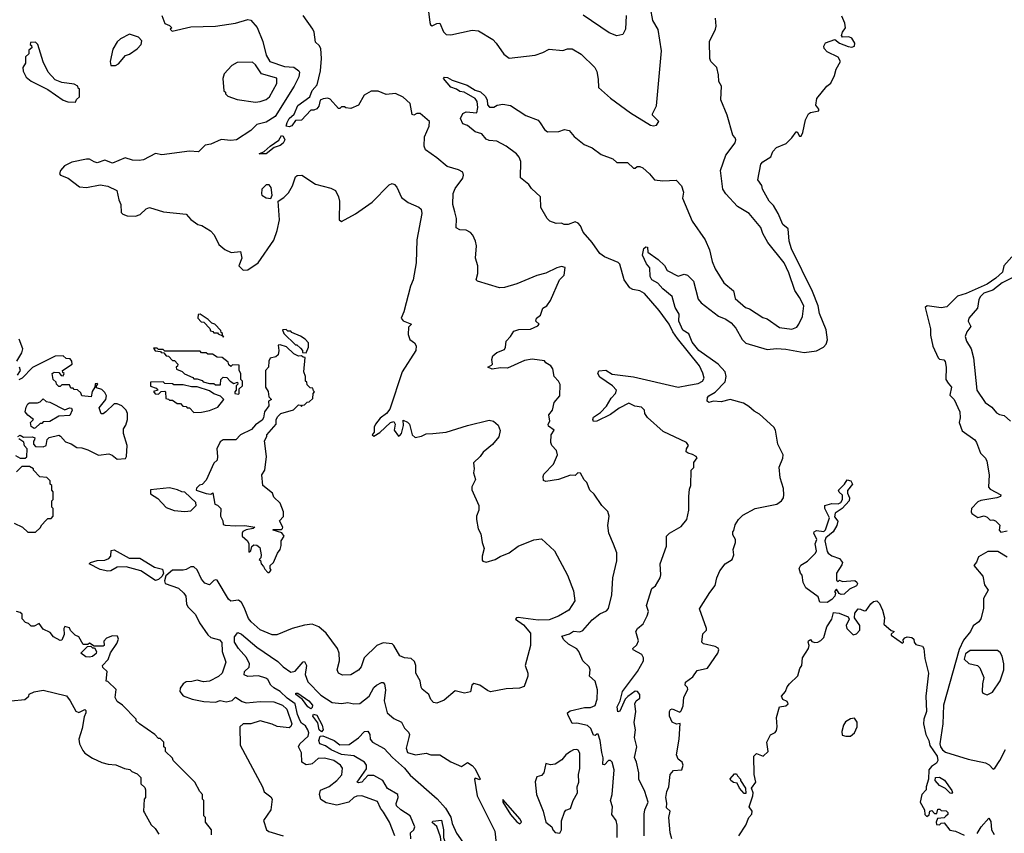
# Model space of a CAD drawing. Extents: x 2239805 to 2396427, y 665731 to 772158.
# Tile 144 of 256: x 2299681 to 2306087, y 717482 to 722777. Entities that reach past the tile are written whole.
import ezdxf

# ---------------------------------------------------------------- set-up
doc = ezdxf.new("R2010")
doc.units = 0

msp = doc.modelspace()

# ---------------------------------------------------------------- linework, layer by layer
at = {"layer": '0CON05XD'}
for points in [[(2302336.1, 722866.1), (2302348.8, 722758.8), (2302353.9, 722743.9), (2302365, 722736.7), (2302395, 722753.3), (2302413.6, 722753.6), (2302437.3, 722697.3), (2302455, 722680), (2302485, 722678.8), (2302625, 722708.1), (2302665, 722703.8), (2302758.3, 722648.3), (2302781.2, 722625), (2302831.7, 722551.7), (2302866.4, 722526.4), (2303035, 722546.7), (2303085, 722563.8), (2303125, 722586.2), (2303215, 722577.5), (2303245, 722587.5), (2303275, 722587.5), (2303335, 722552.5), (2303422.5, 722465), (2303435, 722440), (2303445, 722390), (2303446.7, 722335), (2303525, 722266.2), (2303655, 722170), (2303785, 722091.2), (2303805, 722086.2), (2303825, 722090), (2303840, 722115), (2303797.5, 722155), (2303797.5, 722165), (2303823.6, 722216.4), (2303856.2, 722575), (2303834.1, 722714.1), (2303801.2, 722771.2), (2303784, 722855)], [(2300606.2, 722805), (2300625, 722752.5), (2300655, 722740), (2300670, 722725), (2300660, 722715), (2300673, 722703), (2300795, 722731.2), (2300955, 722734.2), (2301085, 722754.2), (2301165, 722778), (2301185, 722774), (2301225.5, 722725.5), (2301262.7, 722635), (2301285, 722546.7), (2301309.2, 722505), (2301405, 722471.8), (2301465, 722468.7), (2301496.9, 722445), (2301502.2, 722435), (2301497.5, 722405), (2301466, 722344), (2301343.8, 722146.2), (2301285, 722110), (2301223.8, 722095), (2301185, 722055.7), (2301092.5, 721995), (2301055, 721991.4), (2300992.5, 721997.5), (2300925, 721966.7), (2300888.8, 721961.2), (2300845, 721918), (2300785, 721921.9), (2300605, 721898.6), (2300565, 721906.2), (2300485.9, 721864.1), (2300459.5, 721860.5), (2300415, 721862.9), (2300367.3, 721877.3), (2300285, 721844), (2300235, 721862), (2300185, 721846.2), (2300165, 721851.2), (2300135, 721870), (2300115, 721870), (2300020.2, 721849.8), (2299973.3, 721825), (2299947.5, 721795), (2299940, 721775), (2299947.5, 721765), (2299996.7, 721745), (2300069.5, 721689.5), (2300115, 721685.8), (2300205, 721702), (2300255, 721694), (2300312.5, 721665), (2300326.2, 721605), (2300340, 721575), (2300342.3, 721522.3), (2300352, 721512), (2300381.2, 721501.2), (2300435, 721498.8), (2300465, 721510), (2300505, 721546.2), (2300525, 721553.8), (2300617, 721527), (2300765, 721511.2), (2300795, 721476.7), (2300840, 721445), (2300867, 721437), (2300923, 721403), (2300947, 721377), (2300975.8, 721315), (2301015, 721281.9), (2301057, 721263), (2301118.3, 721268.3), (2301126.7, 721225), (2301106.7, 721175), (2301135, 721146.2), (2301165, 721150), (2301233.3, 721195), (2301335, 721342.5), (2301356.2, 721405), (2301372, 721475), (2301362.5, 721595), (2301400.5, 721619.5), (2301430.5, 721649.5), (2301456.2, 721695), (2301476.4, 721753.6), (2301486.4, 721763.6), (2301515.9, 721765.9), (2301606.1, 721706.1), (2301705, 721680), (2301735.9, 721665.9), (2301756.2, 721625), (2301761.2, 721595), (2301760, 721475), (2301775, 721463.3), (2301865, 721513.3), (2301975, 721590), (2302085, 721703.3), (2302105, 721711.2), (2302120, 721705), (2302135, 721686.7), (2302165, 721620), (2302207.9, 721587.9), (2302277.7, 721557.7), (2302293.9, 721543.9), (2302297.5, 721515), (2302265.7, 721345), (2302260, 721195), (2302240, 721085), (2302223.6, 721043.6), (2302180, 720875), (2302162.5, 720835), (2302176.4, 720816.4), (2302230, 720795), (2302210, 720775), (2302208.3, 720728.3), (2302220, 720695), (2302250, 720675), (2302260, 720655), (2302257.5, 720625), (2302170, 720485), (2302088.3, 720241.7), (2302067.5, 720215), (2302026.1, 720183.9), (2301996.7, 720145), (2301986.7, 720125), (2301986.7, 720093.3), (2301973.3, 720075), (2301985, 720067.5), (2302025, 720091.4), (2302093.6, 720156.4), (2302115, 720162), (2302123.1, 720145), (2302117.5, 720105), (2302145, 720067.5), (2302155, 720070), (2302165.6, 720085), (2302178, 720135), (2302175, 720170), (2302205, 720158.1), (2302216.9, 720145), (2302233.8, 720075), (2302255, 720057.5), (2302295, 720067.5), (2302325, 720082.5), (2302370, 720085), (2302455, 720093.3), (2302595, 720136.7), (2302735, 720170), (2302763.6, 720163.6), (2302795, 720137.5), (2302806.4, 720103.6), (2302798.3, 720061.7), (2302757.7, 720012.3), (2302697, 719963), (2302677.5, 719935), (2302633, 719893), (2302637.5, 719855), (2302633, 719827), (2302646.7, 719785), (2302623, 719737), (2302623, 719717), (2302667.5, 719615), (2302667.5, 719585), (2302653, 719547), (2302652.5, 719525), (2302663, 719463), (2302681.7, 719431.7), (2302690, 719375), (2302703.3, 719335), (2302688.8, 719285), (2302690.5, 719260.5), (2302695, 719252.5), (2302715, 719246.7), (2302775, 719263.3), (2302806.4, 719283.6), (2302865, 719307.5), (2302925, 719350), (2303025, 719392.5), (2303075, 719397.5), (2303160.7, 719320.7), (2303245, 719162.5), (2303285, 719060), (2303293.3, 718995), (2303254, 718935), (2303186.2, 718895), (2303125, 718871.5), (2303055, 718868.2), (2302925, 718886.4), (2302912.5, 718885), (2302906.2, 718875), (2302958.3, 718838.3), (2303004.2, 718785), (2303004, 718705), (2302970, 718575), (2302987.5, 718525), (2302987.5, 718505), (2302963, 718437), (2302933.6, 718426.4), (2302845, 718421.9), (2302745, 718403.6), (2302725, 718410.8), (2302675, 718445.5), (2302635, 718456), (2302623.3, 718445), (2302615, 718403.3), (2302575, 718393.8), (2302515, 718410), (2302442, 718348), (2302395, 718330), (2302373.9, 718333.9), (2302355, 718352.5), (2302342.5, 718385), (2302300.5, 718420.5), (2302293.9, 718433.9)], [(2303568, 717455), (2303568, 717535), (2303561.2, 717565), (2303534, 717605), (2303538.8, 717655), (2303524.1, 717695.9), (2303535.9, 717734.1), (2303548, 717895), (2303536, 717945), (2303525, 717956.7), (2303512.5, 717955), (2303485, 717927.5), (2303475, 717930), (2303476.1, 717973.9), (2303467.4, 718007.4), (2303458.6, 718085), (2303445, 718127.5), (2303435, 718127.5), (2303425, 718117.5), (2303415, 718120), (2303397.1, 718165), (2303375, 718184.5), (2303305, 718197.8), (2303275, 718197.5), (2303246.2, 718255), (2303246, 718265), (2303262, 718278), (2303355, 718301.1), (2303395, 718300), (2303425, 718314), (2303437.5, 718355), (2303440, 718415), (2303425, 718472.5), (2303387.5, 718505), (2303392.5, 718545), (2303386.2, 718566.2), (2303343.9, 718603.9), (2303318, 718665), (2303305, 718682), (2303252.6, 718712.6), (2303220.5, 718740.5), (2303207.5, 718765), (2303258.9, 718781.1), (2303285, 718798), (2303325, 718793.3), (2303345, 718801.2), (2303405, 718871.2), (2303455, 718911.4), (2303499.1, 718930.9), (2303512, 718945), (2303533.8, 719035), (2303540, 719145), (2303566.7, 719255), (2303566.4, 719306.4), (2303543.8, 719363.8), (2303513.3, 719435), (2303507.5, 719485), (2303516.7, 719545), (2303507, 719577), (2303467.5, 719615), (2303419.3, 719689.3), (2303390, 719715), (2303370, 719765), (2303353, 719783), (2303330, 719825), (2303313, 719827), (2303295, 719810), (2303265, 719812.5), (2303186.1, 719783.9), (2303105, 719772.5), (2303088.3, 719778.3), (2303086.2, 719805), (2303091.7, 719818.3), (2303154, 719885), (2303180, 719945), (2303173.6, 719973.6), (2303142.5, 720005), (2303137.5, 720025), (2303138.8, 720075), (2303157.5, 720105), (2303122.3, 720132.3), (2303120, 720145), (2303130, 720165), (2303124.1, 720205.9), (2303147.5, 720235), (2303157.5, 720285), (2303195, 720330), (2303197, 720403), (2303187.5, 720425), (2303157.5, 720455), (2303148.8, 720505), (2303136.7, 720525), (2303103.6, 720543.6), (2303095, 720557.5), (2303015, 720568.8), (2302965, 720559.2), (2302855, 720509.4), (2302808.8, 720511.2), (2302755, 720502), (2302727.5, 720515), (2302751.2, 720528.8), (2302756.7, 720535), (2302752.5, 720565), (2302759.8, 720590.2), (2302785, 720611.4), (2302835, 720631.2), (2302842.5, 720645), (2302846.2, 720685), (2302874.3, 720715.7), (2302895, 720750), (2302928.3, 720761.7), (2303005, 720762.7), (2303052.5, 720785), (2303060, 720795), (2303040, 720815), (2303042.5, 720835), (2303070, 720855), (2303085, 720900), (2303110, 720915), (2303135, 720950), (2303192.5, 721085), (2303222.5, 721115), (2303230, 721165), (2303205, 721170), (2303175, 721162.5), (2303105, 721126.7), (2303045, 721111.2), (2302915, 721058.8), (2302835, 721033.8), (2302801.7, 721031.7), (2302660, 721075), (2302650, 721085), (2302662.5, 721125), (2302662.5, 721175), (2302647.5, 721225), (2302652.5, 721305), (2302646.4, 721336.4), (2302630, 721375), (2302613, 721393), (2302585, 721407.5), (2302545, 721410), (2302521.7, 721421.7), (2302523.6, 721483.6), (2302513, 721527), (2302500, 721575), (2302501.2, 721645), (2302515, 721677.5), (2302563.9, 721746.1), (2302568.8, 721765), (2302563.9, 721783.9), (2302535, 721800), (2302461.3, 721821.3), (2302395, 721878.8), (2302321.2, 721931.2), (2302312, 721955), (2302314.2, 722015), (2302346, 722085), (2302346.2, 722115), (2302287.1, 722167.1), (2302265, 722165.8), (2302245, 722156.2), (2302235, 722160), (2302221.1, 722231.1), (2302175, 722272), (2302125, 722296.2), (2302065, 722291.2), (2302013, 722313), (2301967, 722313), (2301922.5, 722285), (2301885, 722220), (2301835, 722200), (2301803, 722203), (2301795, 722210), (2301775, 722210), (2301765, 722200), (2301755, 722200), (2301700.5, 722260.5), (2301685, 722265.8), (2301655, 722262), (2301635, 722252.5), (2301626.4, 722213.6), (2301615, 722197.5), (2301595, 722187.5), (2301575, 722187.5), (2301515, 722123.3), (2301475, 722120), (2301452.7, 722087.3), (2301435, 722079.2), (2301414.5, 722084.5), (2301421.7, 722108.3), (2301435, 722134.2), (2301467.5, 722162.5), (2301490.7, 722219.3), (2301568, 722275), (2301585, 722316.2), (2301617.1, 722352.9), (2301638.8, 722445), (2301643.8, 722525), (2301639.3, 722589.3), (2301629.3, 722609.3), (2301605, 722630), (2301596.2, 722695), (2301588, 722715), (2301526, 722805)], [(2303626.7, 722805), (2303622.5, 722715), (2303605, 722680), (2303585, 722677.5), (2303565, 722672.5), (2303515, 722692.5), (2303347, 722807)], [(2303923.8, 717445), (2303913.8, 717485), (2303903.3, 717585), (2303912.5, 717625), (2303888.3, 717648.3), (2303891.2, 717678.8), (2303885.7, 717715), (2303891.9, 717755), (2303904.3, 717785), (2303912.9, 717865), (2303935, 717890), (2303988.8, 717895), (2303998.1, 717925), (2303990, 717945), (2303964, 717965), (2303953.2, 717993.2), (2303972.5, 718095), (2303977, 718197), (2303955, 718192), (2303925, 718206), (2303909.5, 718245), (2303908.5, 718275), (2303915, 718288.6), (2303925, 718291.4), (2303975, 718270), (2303985, 718280), (2303997.7, 718312.3), (2304001.7, 718368.3), (2304027, 718417), (2304025, 718430), (2304010, 718445), (2304012.5, 718465), (2304059.3, 718500.7), (2304087.5, 718542.5), (2304155, 718557.5), (2304223.3, 718655), (2304230, 718675), (2304225, 718687.5), (2304205, 718698.8), (2304130, 718715), (2304120, 718725), (2304125, 718780), (2304150, 718805), (2304150, 718815), (2304103, 718943), (2304171.3, 719048.7), (2304205.8, 719095), (2304215.9, 719144.1), (2304235, 719190), (2304271.2, 719235), (2304316.7, 719265), (2304326.7, 719295), (2304321.7, 719328.3), (2304337.5, 719375), (2304337.5, 719395), (2304320, 719425), (2304320, 719445), (2304327, 719453), (2304335, 719490), (2304357.5, 719525), (2304385, 719552.5), (2304465, 719596.7), (2304606.1, 719623.9), (2304637.5, 719645), (2304650, 719665), (2304653.3, 719685), (2304650, 719725), (2304627.5, 719795), (2304622.5, 719865), (2304646.4, 719923.6), (2304648, 719945), (2304613.1, 720015), (2304598, 720105), (2304587.5, 720125), (2304495, 720210.4), (2304458.3, 720228.3), (2304425, 720260), (2304390.9, 720280.9), (2304304.2, 720305.8), (2304245, 720290.5), (2304195, 720293.8), (2304165, 720286.2), (2304153.8, 720295), (2304155, 720317.5), (2304165, 720330), (2304206, 720354), (2304269.8, 720420.2), (2304278.1, 720455), (2304270.6, 720485), (2304225.8, 720535.8), (2304098.8, 720625), (2304055, 720678.1), (2304033.6, 720733.6), (2303995, 720757.5), (2303969.8, 720815), (2303970.7, 720860.7), (2303945.8, 720905), (2303926.2, 720975), (2303865, 721026.2), (2303832.3, 721062.3), (2303793.3, 721085), (2303783.8, 721105), (2303781.7, 721161.7), (2303758.9, 721188.9), (2303731.9, 721245), (2303741.2, 721288.8), (2303755, 721298.8), (2303765, 721297.5), (2303767.5, 721265), (2303835.6, 721215.6), (2303875, 721176.7), (2303894.2, 721144.2), (2303965, 721108.8), (2304005, 721122), (2304026, 721115), (2304064, 721075), (2304095, 720957.5), (2304115, 720933.8), (2304228.3, 720848.3), (2304275, 720828.6), (2304308.8, 720805), (2304339.7, 720769.7), (2304381.2, 720695), (2304405, 720672.5), (2304545, 720630.6), (2304605, 720636.5), (2304665, 720633.5), (2304785, 720610.5), (2304865, 720621.8), (2304909.4, 720645), (2304926.9, 720665), (2304935.4, 720694.6), (2304928.8, 720758.8), (2304884.5, 720865), (2304876.5, 720915), (2304839.2, 721009.2), (2304703.1, 721285), (2304687.5, 721335), (2304680, 721415), (2304646.7, 721445), (2304616.1, 721516.1), (2304585, 721567.5), (2304556.7, 721595), (2304513.8, 721675), (2304508.3, 721698.3), (2304484, 721735), (2304503, 721837), (2304515, 721852.5), (2304567.5, 721885), (2304581.2, 721918.8), (2304603.6, 721946.4), (2304668.3, 721971.7), (2304705, 722007.5), (2304731.7, 722048.3), (2304738.3, 722048.3), (2304755, 722020), (2304765, 722020), (2304776.4, 722043.6), (2304793.8, 722125), (2304813.3, 722165), (2304825, 722173.3), (2304880, 722185), (2304880, 722195), (2304860.7, 722220.7), (2304866.7, 722265), (2304932.5, 722345), (2304957.5, 722365), (2304982.5, 722415), (2304993.3, 722455), (2305021.2, 722505), (2305005, 722532.5), (2304935, 722567.5), (2304915, 722590), (2304912.5, 722605), (2304923.9, 722626.1), (2304985, 722647.5), (2305013.9, 722623.9), (2305071.7, 722601.7), (2305095, 722599.2), (2305112.5, 722605), (2305113.8, 722625), (2305095, 722656), (2305075, 722666), (2305035, 722663.3), (2305027.5, 722675), (2305033.3, 722695), (2305053.8, 722725), (2305050, 722755), (2305029.7, 722799.7)], [(2304430, 720895), (2304515, 720840), (2304545, 720830), (2304625, 720773.8), (2304705, 720763.3), (2304737.5, 720775), (2304750, 720795), (2304774.1, 720845.9), (2304782, 720915), (2304755, 720970), (2304724.4, 721014.4), (2304685, 721130), (2304655, 721193.8), (2304547.7, 721327.7), (2304516.2, 721385), (2304502, 721425), (2304426, 721515), (2304351.1, 721561.1), (2304274.5, 721644.5), (2304254.5, 721674.5), (2304240.8, 721795), (2304275.7, 721895), (2304336.7, 721975), (2304340, 721995), (2304335, 722007.5), (2304320, 722025), (2304283.3, 722155), (2304242, 722255), (2304246.7, 722345), (2304230, 722375), (2304228.3, 722418.3), (2304216.7, 722465), (2304177.5, 722505), (2304170, 722525), (2304168.8, 722635), (2304208.8, 722715), (2304211.2, 722735), (2304207, 722787)], [(2300305, 722480), (2300325, 722490), (2300370, 722545), (2300395, 722552.5), (2300445, 722587.5), (2300472.5, 722615), (2300475, 722640), (2300455, 722662.5), (2300395, 722682.5), (2300336.4, 722653.6), (2300315, 722632.5), (2300287.5, 722585), (2300270, 722505), (2300275, 722480), (2300305, 722480)], [(2300045, 722240), (2300051.7, 722258.3), (2300070, 722275), (2300070, 722325), (2300061.7, 722331.7), (2300060, 722345), (2300035, 722357.5), (2299955, 722367.5), (2299912.5, 722385), (2299867.5, 722435), (2299833, 722503), (2299800, 722615), (2299785, 722630), (2299751.7, 722628.3), (2299750, 722615), (2299758.3, 722608.3), (2299760, 722595), (2299741.7, 722578.3), (2299740, 722555), (2299720, 722535), (2299720, 722495), (2299702.5, 722465), (2299703, 722443), (2299723.3, 722403.3), (2299755, 722377.5), (2299865, 722322.5), (2299965, 722252.5), (2299995, 722242.5), (2300045, 722240)], [(2301215, 722241.2), (2301245, 722243.8), (2301285, 722256.7), (2301306.7, 722275), (2301355, 722362.5), (2301355, 722397.5), (2301254.2, 722424.2), (2301215, 722482.5), (2301195, 722500), (2301095, 722497.5), (2301060.7, 722479.3), (2301012.5, 722425), (2301002.5, 722395), (2301010, 722315), (2301020, 722305), (2301020, 722295), (2301035, 722280), (2301095, 722256.7), (2301215, 722241.2)], [(2303744.2, 717465), (2303742.7, 717607.3), (2303747.5, 717635), (2303768.9, 717685), (2303748.6, 717755), (2303709.2, 717835), (2303709.2, 717875), (2303694.2, 717944.2), (2303680, 717975), (2303696.2, 718045), (2303681.4, 718105), (2303686.9, 718155), (2303677.7, 718202.3), (2303690, 718275), (2303683.3, 718325), (2303692.5, 718345), (2303715, 718362.5), (2303716, 718385), (2303700, 718405), (2303685, 718407.5), (2303638, 718372), (2303620, 718355), (2303585, 718277.5), (2303573, 718273), (2303568.8, 718305), (2303586.7, 718345), (2303601.9, 718405), (2303701.2, 718535), (2303738.8, 718605), (2303740, 718625), (2303728.8, 718645), (2303672.5, 718675), (2303670, 718685), (2303695, 718707.5), (2303705.9, 718734.1), (2303690, 718795), (2303700, 718815), (2303737.5, 718845), (2303763.6, 718896.4), (2303771.2, 718925), (2303758.8, 718965), (2303793.3, 719075), (2303818.3, 719091.7), (2303848, 719145), (2303852.5, 719165), (2303848.8, 719235), (2303889.3, 719350.7), (2303890, 719415), (2303907.5, 719435), (2303985, 719478.8), (2304021.2, 719525), (2304033.3, 719585), (2304033.8, 719675), (2304038.3, 719721.7), (2304047.5, 719745), (2304050, 719845), (2304067, 719863), (2304067.5, 719895), (2304087.5, 719925), (2304082.5, 719935), (2304057.7, 719947.7), (2304030, 719955), (2304017.5, 719965), (2304020, 719985), (2304032.5, 720005), (2304020, 720025), (2303867, 720097), (2303765, 720187.5), (2303747.5, 720215), (2303746.7, 720235), (2303727.5, 720255), (2303682.6, 720262.6), (2303645, 720281.9), (2303581.2, 720248.8), (2303525, 720207.3), (2303436.2, 720165), (2303415, 720162.5), (2303409.2, 720175), (2303415, 720189.2), (2303458.8, 720221.2), (2303498.7, 720261.3), (2303529.5, 720315), (2303557.1, 720345), (2303564.3, 720365), (2303538.6, 720395), (2303455, 720451.4), (2303442.9, 720475), (2303448, 720492), (2303495, 720495.8), (2303535, 720470), (2303675, 720452), (2303965, 720386.2), (2304032, 720398), (2304095, 720410), (2304123.8, 720425), (2304133.8, 720445), (2304125, 720477.5), (2304104, 720525), (2303961.3, 720701.3), (2303930.4, 720745), (2303906, 720796), (2303840.6, 720885), (2303745, 720995.6), (2303715, 721012.2), (2303670.3, 721020.3), (2303651.1, 721031.1), (2303613.8, 721085), (2303585, 721186), (2303575, 721196.7), (2303485, 721233.1), (2303455.6, 721255), (2303406.5, 721326.5), (2303347.5, 721395), (2303330, 721435), (2303315, 721452), (2303295, 721461.2), (2303250, 721445), (2303223.8, 721443.8), (2303205, 721452.5), (2303170.7, 721450.7), (2303130, 721465), (2303113, 721483), (2303072.5, 721555), (2303070, 721625), (2303011.7, 721678.3), (2302993.3, 721705), (2302938.3, 721748.3), (2302942, 721855), (2302931.4, 721881.4), (2302913.2, 721903.2), (2302846.2, 721955), (2302785, 721987.5), (2302735, 721991.4), (2302715, 721998.8), (2302687.5, 722035), (2302645, 722046.7), (2302595, 722087.5), (2302565, 722100), (2302550, 722135), (2302565, 722167.5), (2302585, 722177.5), (2302655, 722170), (2302660.8, 722205), (2302657.1, 722245), (2302643.8, 722265), (2302573.3, 722305), (2302545, 722310.8), (2302523.3, 722325), (2302485, 722337.1), (2302439.2, 722395), (2302445.9, 722404.1), (2302465, 722401.1), (2302495, 722383.3), (2302592, 722352), (2302645, 722319.2), (2302678.7, 722308.7), (2302709.8, 722279.8), (2302721.4, 722255), (2302725, 722222.5), (2302738.3, 722208.3), (2302765, 722207.5), (2302788.3, 722221.7), (2302825, 722226.7), (2302875, 722218), (2302975, 722153.8), (2303053.6, 722123.6), (2303066.7, 722105), (2303095, 722062.5), (2303115, 722047.5), (2303189.5, 722050.5), (2303225, 722063.3), (2303256.1, 722056.1), (2303288, 722018), (2303353.3, 721965), (2303405, 721943.3), (2303465, 721900), (2303540.7, 721870.7), (2303565, 721846.7), (2303635, 721846.7), (2303675, 721810), (2303685, 721810), (2303698.3, 721821.7), (2303715, 721822.5), (2303735, 721812.5), (2303777.5, 721775), (2303810, 721735), (2303865, 721728), (2303952.5, 721732.5), (2303987.5, 721695), (2304000, 721655), (2303992.5, 721615), (2304056.4, 721466.4), (2304141.2, 721345), (2304168.3, 721278.3), (2304186.4, 721203.6), (2304206, 721155), (2304261.2, 721065), (2304325, 721012.5), (2304335, 720962.5), (2304403.8, 720905), (2304430, 720895)], [(2301285, 721904.4), (2301240, 721905), (2301270.8, 721919.2), (2301311.2, 721955), (2301367.4, 721992.6), (2301385, 722022.5), (2301395, 722020), (2301405.8, 721995), (2301395, 721974), (2301375, 721958), (2301335.7, 721944.3), (2301285, 721904.4)], [(2301315, 721613.3), (2301323.3, 721635), (2301316.2, 721685), (2301305, 721702.5), (2301285, 721703.3), (2301256.7, 721675), (2301253.8, 721643.8), (2301257.5, 721635), (2301285, 721616.7), (2301315, 721613.3)], [(2306135, 721234), (2306084.3, 721175), (2306075.6, 721135), (2306032.3, 721095), (2305975.5, 721055), (2305837.5, 720995), (2305782.1, 720977.9), (2305711.7, 720908.3), (2305675, 720902.7), (2305585, 720914), (2305572.5, 720905), (2305605.6, 720765), (2305606.9, 720725), (2305622, 720652), (2305656.2, 720576.2), (2305665, 720567.5), (2305693.6, 720563.6), (2305701.7, 720551.7), (2305707.5, 720515), (2305706, 720435), (2305720.5, 720410.5), (2305742.5, 720385), (2305733, 720333), (2305760, 720305), (2305796.7, 720225), (2305800, 720185), (2305792.5, 720155), (2305811.7, 720101.7), (2305895, 720042.5), (2305906.7, 720025), (2305931.2, 719955), (2305963.9, 719923.9), (2305973.8, 719905), (2305989.2, 719815), (2305983.8, 719735), (2305995, 719722.5), (2306063.3, 719685), (2306062.5, 719675), (2306037.5, 719665), (2305935, 719647.1), (2305915, 719638.8), (2305873.9, 719596.1), (2305870, 719575), (2305875, 719562.5), (2305915, 719537.5), (2305955, 719547.5), (2305975, 719540), (2305995, 719520), (2306011.7, 719521.7), (2306030, 719515), (2306057, 719487), (2306052.5, 719455), (2306065, 719442.5), (2306105, 719450)], [(2306141.8, 721098.2), (2306072.5, 721065), (2306012.7, 721017.3), (2305953.1, 720996.9), (2305932.1, 720975), (2305921.8, 720955), (2305911.2, 720898.8), (2305856.2, 720835), (2305851.2, 720815), (2305869.3, 720780.7), (2305842.5, 720745), (2305832.5, 720715), (2305840, 720685), (2305872, 720635), (2305886.8, 720576.8), (2305908.1, 720365), (2305962.9, 720285), (2306004.7, 720254.7), (2306035, 720219.2), (2306055, 720206.7), (2306085, 720201.2), (2306126.7, 720165)], [(2301005, 720710), (2301010, 720715), (2301000, 720720), (2301000, 720735), (2300991.7, 720741.7), (2300990, 720755), (2300950, 720795), (2300931.7, 720801.7), (2300906.4, 720826.4), (2300855, 720860), (2300841.7, 720858.3), (2300840, 720835), (2300861.7, 720811.7), (2300878.3, 720808.3), (2300918.3, 720768.3), (2300921.7, 720751.7), (2300938.3, 720748.3), (2300945, 720740), (2300968.3, 720738.3), (2300971.7, 720731.7), (2301000, 720720), (2301005, 720710)], [(2301545, 720610), (2301560, 720645), (2301560, 720675), (2301538.3, 720698.3), (2301508.3, 720718.3), (2301451.7, 720741.7), (2301445, 720750), (2301425, 720750), (2301415, 720760), (2301391.7, 720758.3), (2301400, 720735), (2301475, 720660), (2301485, 720660), (2301508.3, 720638.3), (2301520, 720625), (2301521.7, 720611.7), (2301545, 720610)], [(2299662.5, 720555), (2299695, 720610), (2299702.5, 720635), (2299677, 720697)], [(2301105, 720340), (2301110, 720345), (2301110, 720375), (2301130, 720395), (2301130, 720425), (2301120, 720435), (2301120, 720475), (2301110, 720495), (2301108.3, 720528.3), (2301065, 720530), (2301055, 720520), (2301041.7, 720531.7), (2301038.3, 720548.3), (2300998.3, 720578.3), (2300965, 720580), (2300935, 720600), (2300905, 720600), (2300895, 720610), (2300865, 720610), (2300855, 720620), (2300625, 720620), (2300615, 720630), (2300585, 720630), (2300575, 720640), (2300551.7, 720638.3), (2300561.7, 720621.7), (2300598.3, 720618.3), (2300601.7, 720611.7), (2300618.3, 720608.3), (2300635, 720590), (2300648.3, 720588.3), (2300675, 720560), (2300688.3, 720558.3), (2300710, 720535), (2300708.3, 720521.7), (2300700, 720515), (2300701.7, 720501.7), (2300738.3, 720488.3), (2300753, 720473), (2300808.3, 720448.3), (2300815, 720440), (2300835, 720440), (2300868.3, 720428.3), (2300875, 720420), (2300915, 720410), (2300945, 720410), (2300955, 720400), (2300988.3, 720401.7), (2300990, 720435), (2301005, 720450), (2301028.3, 720448.3), (2301050, 720425), (2301075, 720410), (2301098.3, 720418.3), (2301100, 720405), (2301090, 720395), (2301090, 720365), (2301080, 720355), (2301080, 720345), (2301105, 720340)], [(2301305, 719180), (2301317.5, 719195), (2301310, 719205), (2301310, 719225), (2301332.5, 719245), (2301357.5, 719305), (2301375, 719330), (2301383.3, 719355), (2301382.5, 719385), (2301402.5, 719415), (2301387, 719437), (2301330, 719455), (2301330, 719460), (2301385, 719460), (2301390, 719465), (2301392.5, 719475), (2301372.5, 719515), (2301397, 719543), (2301397.5, 719575), (2301375, 719630), (2301335, 719670), (2301326.4, 719696.4), (2301263.3, 719745), (2301257.5, 719815), (2301276.7, 719845), (2301286.7, 719935), (2301273, 720037), (2301290, 720065), (2301290, 720075), (2301350, 720145), (2301350, 720175), (2301360, 720195), (2301380, 720215), (2301461.7, 720238.3), (2301495, 720270), (2301508.3, 720268.3), (2301515, 720260), (2301521.7, 720268.3), (2301535, 720270), (2301551.7, 720288.3), (2301565, 720290), (2301588.3, 720311.7), (2301590, 720345), (2301600, 720355), (2301591.7, 720361.7), (2301588.3, 720378.3), (2301571.7, 720381.7), (2301551.7, 720401.7), (2301548.3, 720418.3), (2301540, 720425), (2301540, 720455), (2301530, 720485), (2301538.3, 720578.3), (2301525, 720580), (2301515, 720590), (2301495, 720587.5), (2301465, 720602.5), (2301417, 720647), (2301375, 720660), (2301361.7, 720658.3), (2301367.5, 720625), (2301363.3, 720596.7), (2301347, 720583), (2301310, 720575), (2301302.5, 720555), (2301300, 720515), (2301280, 720495), (2301280, 720385), (2301297, 720357), (2301301.7, 720321.7), (2301320, 720305), (2301300, 720295), (2301302.5, 720265), (2301274.1, 720225.9), (2301266.7, 720185), (2301259.3, 720170.7), (2301215, 720141.2), (2301189.1, 720110.9), (2301117.5, 720075), (2301088.3, 720041.7), (2301005, 720042.5), (2300985, 720030), (2300963.3, 719985), (2300968.8, 719935), (2300965, 719910), (2300945, 719890), (2300895, 719780), (2300868.3, 719751.7), (2300851.7, 719748.3), (2300831.7, 719728.3), (2300830, 719715), (2300895, 719693.3), (2300925, 719690), (2300938.3, 719698.3), (2300950, 719625), (2300968.3, 719618.3), (2300990, 719595), (2300987.5, 719545), (2301002.5, 719515), (2301005, 719492.5), (2301017, 719487), (2301085, 719483.8), (2301145, 719486), (2301210, 719475), (2301200, 719465), (2301155, 719456.7), (2301133.9, 719446.1), (2301127.5, 719435), (2301127.5, 719415), (2301162.5, 719385), (2301172.5, 719365), (2301171.7, 719311.7), (2301185, 719320), (2301191.7, 719348.3), (2301205, 719360), (2301225, 719357.5), (2301243, 719343), (2301252.5, 719295), (2301250, 719275), (2301240, 719265), (2301248.3, 719258.3), (2301252.5, 719235), (2301268.3, 719218.3), (2301275, 719200), (2301295, 719180), (2301305, 719180)], [(2300151.7, 720358.3), (2300147, 720323), (2300085, 720330), (2300078.3, 720348.3), (2300058.3, 720368.3), (2300035, 720370), (2300028.3, 720378.3), (2300015, 720380), (2300005, 720400), (2299955, 720400), (2299945, 720390), (2299935, 720390), (2299920, 720405), (2299918.3, 720418.3), (2299900, 720435), (2299892.5, 720475), (2299905, 720482.5), (2299935, 720480), (2299951.7, 720461.7), (2299965, 720460), (2299970, 720475), (2299961.7, 720481.7), (2299960, 720495), (2300022.5, 720535), (2300020, 720555), (2300009.3, 720569.3), (2299983, 720573), (2299965, 720590), (2299913, 720587), (2299765, 720512.5), (2299697.5, 720445), (2299675, 720433.3)], [(2299666.4, 720463.6), (2299687.5, 720495), (2299680, 720515)], [(2300815, 720220), (2300865, 720222.5), (2300917, 720233), (2300970, 720255), (2301010, 720305), (2300987, 720327), (2300945, 720342.5), (2300915, 720362.5), (2300835, 720387.5), (2300798.3, 720388.3), (2300745, 720400), (2300685, 720400), (2300675, 720407.5), (2300625, 720410), (2300615, 720420), (2300531.7, 720418.3), (2300531.7, 720391.7), (2300568.3, 720378.3), (2300580, 720365), (2300551.7, 720358.3), (2300561.7, 720341.7), (2300585, 720340), (2300601.7, 720358.3), (2300625, 720360), (2300630, 720355), (2300631.7, 720311.7), (2300648.3, 720308.3), (2300655, 720300), (2300675, 720300), (2300705, 720280), (2300728.3, 720278.3), (2300741.7, 720261.7), (2300765, 720260), (2300771.7, 720251.7), (2300785, 720250), (2300815, 720220)], [(2299670, 720065), (2299685, 720072.5), (2299705, 720060), (2299765, 720062.5), (2299780, 720055), (2299778.3, 720041.7), (2299770, 720035), (2299770, 720015), (2299785, 720000), (2299835, 719997.5), (2299852.5, 720005), (2299860, 720045), (2299872.5, 720057.5), (2299935, 720072.5), (2299947.7, 720067.7), (2299979.5, 720029.5), (2300016, 720016), (2300052, 719992), (2300085, 719990), (2300125, 719977.5), (2300195, 719943.3), (2300260.7, 719950.7), (2300282.3, 719942.3), (2300315, 719916.7), (2300369.3, 719920.7), (2300376.7, 719935), (2300380, 720005), (2300357.5, 720085), (2300357.5, 720115), (2300371.7, 720138.3), (2300382.5, 720175), (2300382.5, 720215), (2300373.3, 720235), (2300345, 720263.3), (2300315, 720276.7), (2300295, 720277.5), (2300242.5, 720225), (2300225, 720212.5), (2300211.7, 720211.7), (2300198.3, 720251.7), (2300242.5, 720305), (2300245, 720330), (2300235, 720350), (2300215, 720370), (2300181.7, 720381.7), (2300180, 720395), (2300190, 720405), (2300185, 720410), (2300171.7, 720408.3), (2300170, 720385), (2300151.7, 720358.3)], [(2299775, 720117.5), (2299755, 720130), (2299752.5, 720155), (2299770, 720175), (2299735, 720202.5), (2299717.5, 720225), (2299722.5, 720255), (2299735, 720277.5), (2299745, 720282.5), (2299797, 720283), (2299815, 720290), (2299835, 720310), (2299853, 720293), (2299877, 720287), (2299975, 720237.5), (2300005, 720250), (2300018.3, 720248.3), (2300022.5, 720235), (2300008.3, 720201.7), (2299935, 720197.5), (2299877, 720163), (2299835, 720160), (2299825, 720150), (2299815, 720150), (2299785, 720120), (2299775, 720117.5)], [(2299655, 719940), (2299685, 719922.5), (2299717, 719923), (2299727, 719933), (2299730, 719985), (2299713, 720003), (2299708.3, 720028.3), (2299675, 720050)], [(2299645, 719500), (2299700, 719475), (2299735, 719442.5), (2299785, 719442.5), (2299815, 719470), (2299825, 719490), (2299851.7, 719518.3), (2299865, 719530), (2299885, 719530), (2299900, 719545), (2299900, 719595), (2299890, 719605), (2299890, 719645), (2299900, 719655), (2299900, 719705), (2299890, 719715), (2299890, 719745), (2299880, 719755), (2299880, 719775), (2299858.3, 719798.3), (2299811.7, 719801.7), (2299770, 719845), (2299770, 719855), (2299745, 719870), (2299695, 719870), (2299660, 719835)], [(2304935, 718984.1), (2304887, 718987), (2304875, 719020), (2304795, 719080), (2304777.5, 719115), (2304771.7, 719161.7), (2304760, 719175), (2304752.5, 719205), (2304763.6, 719226.4), (2304806.4, 719253.6), (2304857.5, 719305), (2304865, 719320), (2304856.2, 719365), (2304866.7, 719395), (2304847.5, 719435), (2304850, 719445), (2304865, 719452.5), (2304913.6, 719446.4), (2304923.9, 719456.1), (2304950, 719535), (2304920, 719595), (2304920, 719615), (2304965, 719627.5), (2305005, 719626.7), (2305022.5, 719635), (2305033.3, 719655), (2305033, 719683), (2305011.7, 719701.7), (2305007.5, 719715), (2305046.4, 719753.6), (2305065, 719782.5), (2305087.5, 719775), (2305100, 719755), (2305067, 719713), (2305066.7, 719695), (2305080, 719665), (2305076.7, 719645), (2305032.5, 719595), (2304986.7, 719565), (2304982, 719542), (2305003, 719513), (2304996.7, 719485), (2304972.5, 719445), (2304925.9, 719404.1), (2304918.8, 719385), (2304933.8, 719315), (2304941.2, 719305), (2304965, 719288.8), (2305015, 719270), (2305033.3, 719245), (2305030.7, 719229.3), (2304994.2, 719175.8), (2304995, 719130), (2305005, 719120), (2305015, 719130), (2305035, 719120), (2305115, 719127.5), (2305127, 719117), (2305132.5, 719105), (2305125, 719092.5), (2305079.3, 719070.7), (2305045, 719039.2), (2305026.1, 719036.1), (2305011.7, 719041.7), (2304995, 719070), (2304982.5, 719055), (2304987.5, 719045), (2304984, 719025), (2304965, 719003.8), (2304935, 718984.1)], [(2300755, 719576.7), (2300795, 719580), (2300830, 719615), (2300827.5, 719635), (2300755, 719702.5), (2300735, 719703.3), (2300707, 719717), (2300655, 719730), (2300531.7, 719718.3), (2300531.7, 719691.7), (2300580, 719660), (2300635, 719602.5), (2300687, 719583), (2300755, 719576.7)], [(2300565, 719128), (2300469.1, 719189.1), (2300375, 719215.7), (2300315, 719213.6), (2300275, 719190), (2300255, 719188.5), (2300205, 719198.5), (2300132.5, 719235), (2300142.5, 719245), (2300185, 719257.1), (2300235, 719260), (2300260.4, 719269.6), (2300274.3, 719285), (2300276.7, 719323.3), (2300295, 719326.2), (2300393.1, 719273.1), (2300462.1, 719272.1), (2300558.8, 719215), (2300611.2, 719201.2), (2300617.1, 719172.9), (2300607, 719153), (2300585, 719133.3), (2300565, 719128)], [(2306105, 719280), (2306045, 719316.7), (2305980, 719315), (2305918.3, 719281.7), (2305905, 719247.5), (2305887.5, 719225), (2305946, 719155), (2305958.3, 719098.3), (2305982.5, 719065), (2305950.3, 719009.7), (2305952, 718945), (2305935, 718877.5), (2305921.2, 718858.8), (2305885, 718831.2), (2305866.9, 718795), (2305821.4, 718738.6), (2305792.5, 718677.5), (2305691.6, 718315), (2305686, 718195), (2305666.7, 718065), (2305671.3, 718045), (2305685, 718024.6), (2305705, 718009.7), (2305852, 717965), (2305965, 717940), (2305987.8, 717927.8), (2306015, 717900), (2306025, 717906.2), (2306057.5, 717955), (2306095, 718026.7)], [(2302293.9, 718433.9), (2302285.8, 718475), (2302258.8, 718525), (2302259.2, 718575), (2302250.5, 718600.5), (2302228.8, 718618.8), (2302185, 718624.2), (2302155, 718636.2), (2302116, 718705), (2302104.3, 718714.3), (2302045, 718720.8), (2302005, 718704.2), (2301921.4, 718625), (2301902, 718565), (2301885.8, 718544.2), (2301835, 718514.2), (2301782.1, 718512.1), (2301756.2, 718525), (2301746, 718545), (2301762, 718605), (2301759.2, 718655), (2301748.6, 718685), (2301675.7, 718785), (2301628, 718825), (2301585, 718842.1), (2301535, 718836.9), (2301454.7, 718815.3), (2301355, 718774.4), (2301324.4, 718774.4), (2301245, 718805.8), (2301187.4, 718857.4), (2301170.2, 718880.2), (2301142, 718952), (2301125, 718984), (2301105, 719000), (2301055, 718993.3), (2301040, 719005), (2300965, 719130), (2300955, 719132.5), (2300945, 719126.2), (2300915, 719098), (2300885, 719110), (2300863.3, 719135), (2300835, 719196.7), (2300815, 719216.7), (2300795, 719216), (2300765, 719198), (2300745.8, 719194.2), (2300675, 719194.2), (2300631.7, 719158.3), (2300623.8, 719125), (2300627, 719107), (2300715, 719077.8), (2300748.5, 719045), (2300761.8, 719025), (2300766.5, 718975), (2300774.4, 718955), (2300825.5, 718905), (2300851.8, 718851.8), (2300904.5, 718774.5), (2300925.6, 718755.6), (2300982.1, 718742.1), (2300996.1, 718723.9), (2300998.8, 718665), (2301022, 718595), (2300998.6, 718525), (2300975, 718501.9), (2300917, 718473), (2300877, 718467), (2300835, 718477.8), (2300800.6, 718470.6), (2300765, 718467.5), (2300745, 718453.8), (2300724.4, 718425.6), (2300722.9, 718405), (2300745, 718376), (2300802.5, 718355), (2300878.8, 718338.8), (2300954.2, 718335.8), (2300985, 718345.8), (2301025, 718338.6), (2301062.7, 718347.3), (2301085, 718367.5), (2301128.8, 718338.8), (2301155, 718330.8), (2301245, 718339.4), (2301335, 718336.9), (2301390.8, 718315), (2301420, 718290), (2301450.9, 718195), (2301445, 718176.2), (2301435, 718169.2), (2301356.5, 718176.5), (2301322.7, 718192.7), (2301245, 718214.3), (2301185.9, 718194.1), (2301135, 718194), (2301113.8, 718175), (2301116.2, 718055), (2301261.2, 717785), (2301271.2, 717751.2), (2301315, 717720), (2301323.8, 717705), (2301314.2, 717635), (2301267.5, 717565), (2301287.5, 717505), (2301303, 717493), (2301395, 717466.2)], [(2304358.6, 717465), (2304405.5, 717534.5), (2304425.6, 717584.4), (2304443.9, 717606.1), (2304446.7, 717625), (2304426.7, 717655), (2304450, 717725), (2304453.8, 717745), (2304441.2, 717775), (2304469.2, 717815), (2304458.8, 717865), (2304456.2, 717985), (2304475, 718001.2), (2304517, 717983), (2304550, 718015), (2304542.5, 718075), (2304565, 718122.5), (2304595, 718137.5), (2304605, 718150), (2304610, 718175), (2304604.3, 718235), (2304623.8, 718305), (2304665, 718312.5), (2304680, 718325), (2304675, 718340), (2304645, 718352.5), (2304636.2, 718375), (2304663.3, 718405), (2304674, 718435), (2304688.8, 718455), (2304742.5, 718507.5), (2304756.7, 718555), (2304768.8, 718575), (2304774.2, 718625), (2304812.5, 718685), (2304817.5, 718705), (2304810, 718725), (2304813.3, 718735), (2304825, 718742.5), (2304835, 718730), (2304853.3, 718723.3), (2304873, 718727), (2304893, 718737), (2304913, 718757), (2304932.5, 718825), (2304964.3, 718875.7), (2304975, 718919.2), (2305012.5, 718915), (2305071.7, 718891.7), (2305077.5, 718875), (2305058, 718835), (2305062, 718815), (2305103, 718773), (2305125, 718780), (2305147, 718803), (2305147.5, 718835), (2305112.5, 718885), (2305113.3, 718915), (2305135, 718942.5), (2305151.7, 718941.7), (2305175, 718930), (2305187, 718933), (2305217.5, 718975), (2305235, 718990), (2305257.5, 718995), (2305275, 718977.5), (2305293.8, 718935), (2305306.4, 718883.6), (2305303, 718843), (2305351.7, 718801.7), (2305370, 718795), (2305351.7, 718778.3), (2305351.7, 718771.7), (2305425, 718720), (2305430, 718725), (2305428.3, 718741.7), (2305440, 718755), (2305455, 718760), (2305485, 718756.7), (2305497.5, 718745), (2305500, 718725), (2305511.2, 718711.2), (2305555, 718700), (2305563.8, 718685), (2305569.1, 718619.1), (2305594, 718525), (2305575.7, 718375), (2305580.8, 718275), (2305563.3, 718225), (2305560, 718195), (2305576.2, 718125), (2305595.5, 718085.5), (2305602.4, 718052.4), (2305648.9, 717985), (2305653.6, 717956.4), (2305645, 717937.5), (2305612.3, 717917.7), (2305596.7, 717895), (2305592.5, 717835), (2305577.5, 717785), (2305577.5, 717765), (2305550, 717735), (2305540, 717685), (2305567.5, 717635), (2305570, 717605), (2305581.7, 717591.7), (2305598.3, 717601.7), (2305603, 717627), (2305615, 717630), (2305631.7, 717611.7), (2305648.3, 717611.7), (2305655, 717640), (2305668.3, 717638.3), (2305675, 717630), (2305708.3, 717628.3), (2305718.3, 717618.3), (2305720, 717605), (2305707, 717593), (2305695, 717582.5), (2305651.7, 717578.3), (2305642.5, 717555), (2305645, 717540), (2305665, 717537.5), (2305675, 717547.5), (2305695, 717550), (2305733, 717503), (2305770, 717495), (2305825, 717470)], [(2300928.3, 717471.7), (2300930, 717505), (2300890, 717555), (2300890, 717585), (2300880, 717595), (2300880, 717695), (2300870, 717705), (2300870, 717735), (2300853, 717753), (2300820, 717815), (2300680, 717955), (2300675, 717970), (2300630, 718015), (2300630, 718035), (2300620, 718045), (2300620, 718075), (2300595, 718100), (2300585, 718100), (2300560, 718125), (2300460, 718195), (2300440, 718215), (2300440, 718225), (2300350, 718315), (2300315, 718340), (2300303.3, 718365), (2300308.8, 718418.8), (2300255, 718470), (2300243, 718473), (2300250, 718535), (2300221.7, 718561.7), (2300220, 718575), (2300257, 718613), (2300273, 718657), (2300313.6, 718716.4), (2300323.3, 718745), (2300317.5, 718765), (2300285, 718767.5), (2300245, 718752.5), (2300228.3, 718731.7), (2300230, 718705), (2300225, 718700), (2300165, 718700), (2300135, 718720), (2300125, 718710), (2300095, 718710), (2300065, 718760), (2300041.7, 718771.7), (2300011.7, 718801.7), (2300005, 718820), (2299975, 718827.5), (2299967.5, 718815), (2299970, 718775), (2299955, 718740), (2299945, 718737.5), (2299900.7, 718760.7), (2299879.3, 718789.3), (2299835, 718810), (2299807.5, 718847.5), (2299775, 718830), (2299755, 718830), (2299738.3, 718848.3), (2299720, 718855), (2299698.3, 718878.3), (2299698.3, 718908.3), (2299685, 718920), (2299660, 718925)], [(2302121.1, 717465), (2302087.5, 717555), (2302048.7, 717618.7), (2302028.8, 717645), (2302009.4, 717689.4), (2301906.7, 717726.7), (2301875, 717724.4), (2301854.2, 717715), (2301823.3, 717685), (2301745, 717664.3), (2301675, 717679.4), (2301641.4, 717701.4), (2301630.8, 717735), (2301637.9, 717762.1), (2301695, 717786.6), (2301744.8, 717825.2), (2301777.5, 717862.5), (2301781.4, 717905), (2301769.2, 717925), (2301725.8, 717955), (2301665, 717971.6), (2301622, 717968), (2301585, 717934), (2301575, 717931.2), (2301545, 717927.5), (2301517.5, 717945), (2301514, 718005), (2301494.4, 718045), (2301504.4, 718065), (2301557.8, 718115), (2301561.5, 718135), (2301556.1, 718156.1), (2301540.8, 718180.8), (2301515, 718198.9), (2301505, 718214.3), (2301488.4, 718255), (2301473.3, 718325), (2301421.6, 718361.6), (2301375.6, 718405.6), (2301335, 718429.6), (2301314.6, 718445), (2301295, 718482.5), (2301282.6, 718492.6), (2301235, 718507.8), (2301165, 718502.9), (2301142.4, 718512.4), (2301144.4, 718535), (2301175, 718564), (2301176.7, 718585), (2301156.5, 718626.5), (2301103.9, 718683.9), (2301078, 718725), (2301078.6, 718761.4), (2301101.2, 718788.8), (2301125, 718777.5), (2301225, 718693.4), (2301360.6, 718600.6), (2301395.7, 718565), (2301445, 718530.8), (2301473, 718537), (2301525, 718597.5), (2301535, 718600), (2301546, 718575), (2301539.2, 718515), (2301556.8, 718466.8), (2301641.2, 718381.2), (2301715, 718332.5), (2301775, 718326.7), (2301815, 718334), (2301855, 718324), (2301895, 718326.2), (2301955.4, 718374.6), (2301985, 718430), (2302003.3, 718445), (2302035, 718463.3), (2302045, 718462.5), (2302055, 718452.5), (2302062, 718415), (2302053.4, 718343.4), (2302071.4, 718265), (2302115, 718229.2), (2302164.3, 718204.3), (2302185, 718166.7), (2302210.7, 718140.7), (2302216.2, 718125), (2302213.8, 718105), (2302196, 718035), (2302205, 718008.8), (2302256.4, 717993.6), (2302325, 718003.3), (2302355, 717993.3), (2302415, 717993.3), (2302485, 717948), (2302555, 717917.5), (2302595, 717942.5), (2302625, 717923.8), (2302645, 717901.2), (2302676.2, 717835), (2302675, 717830), (2302645, 717840), (2302640, 717835), (2302658, 717725), (2302773.3, 717495), (2302781.2, 717415)], [(2300135, 718627.5), (2300110.7, 718630.7), (2300080, 718655), (2300121.7, 718698.3), (2300145, 718700), (2300155, 718690), (2300168.3, 718688.3), (2300180, 718665), (2300178.3, 718651.7), (2300155, 718632.5), (2300135, 718627.5)], [(2305975, 718383.8), (2306009.3, 718400.7), (2306060, 718475), (2306083.3, 718545), (2306083.3, 718585), (2306072.5, 718635), (2306059.3, 718659.3), (2306041.7, 718671.7), (2305865, 718672), (2305835, 718650.8), (2305825.7, 718615), (2305855, 718586.9), (2305913, 718573), (2305928.3, 718558.3), (2305954.3, 718495), (2305943.8, 718455), (2305943.3, 718405), (2305947.5, 718395), (2305975, 718383.8)], [(2299625, 718343.8), (2299715, 718352.5), (2299740, 718375), (2299743, 718387), (2299775, 718402.5), (2299835, 718412.5), (2299985, 718376.7), (2300010, 718345), (2300047, 718277), (2300065, 718267.5), (2300105, 718287.5), (2300111.7, 718281.7), (2300112.5, 718265), (2300100.8, 718239.2), (2300088, 718165), (2300066.7, 718095), (2300070, 718065), (2300091.7, 718021.7), (2300105, 718003.3), (2300155, 717970), (2300215, 717942.5), (2300257, 717933), (2300307, 717927), (2300363, 717903), (2300397, 717897), (2300410, 717885), (2300445, 717870), (2300470, 717845), (2300470, 717805), (2300495, 717780), (2300500, 717765), (2300500, 717715), (2300490, 717705), (2300487.5, 717625), (2300492.5, 717615), (2300537, 717537), (2300563, 717513), (2300587, 717477)], [(2301575, 718292.5), (2301555, 718305.8), (2301521.7, 718351.7), (2301477.5, 718385), (2301476.7, 718395), (2301490, 718395), (2301563.3, 718345), (2301586, 718315), (2301585, 718301.2), (2301575, 718292.5)], [(2301645, 718142.5), (2301628.6, 718155), (2301620.6, 718200.6), (2301587.5, 718245), (2301593.2, 718256.8), (2301615, 718250.8), (2301650, 718185), (2301655.5, 718154.5), (2301645, 718142.5)], [(2305085, 718113.3), (2305112.5, 718135), (2305130, 718175), (2305130, 718205), (2305111.7, 718231.7), (2305085, 718226.2), (2305053, 718207), (2305040, 718185), (2305028.8, 718145), (2305031.7, 718121.7), (2305055, 718113.3), (2305085, 718113.3)], [(2302226.4, 717445), (2302224, 717485), (2302245, 717504), (2302250.9, 717525), (2302220.9, 717595), (2302160, 717635), (2302131.7, 717661.7), (2302130, 717675), (2302144.3, 717715), (2302140.6, 717735), (2302075, 717772.8), (2302042.9, 717825), (2301985, 717858.5), (2301945, 717858.8), (2301906, 717815), (2301885, 717810.8), (2301876.7, 717815), (2301938.1, 717901.9), (2301936.9, 717925), (2301924.4, 717945), (2301855.8, 717985.8), (2301775, 717994.8), (2301707.1, 718025), (2301671.4, 718051.4), (2301633.3, 718063.3), (2301628.1, 718085), (2301635, 718113.3), (2301653, 718117), (2301726.9, 718086.9), (2301765, 718058.1), (2301825, 718060.6), (2301885, 718104), (2301924, 718145), (2301945, 718146), (2301958.9, 718125), (2301960.8, 718095), (2301975.5, 718075.5), (2302053.1, 718033.1), (2302106.5, 717975), (2302185, 717905.6), (2302221.4, 717861.4), (2302397.3, 717707.3), (2302450.4, 717645), (2302486.7, 717586.7), (2302494.8, 717544.8), (2302521.9, 717481.9), (2302605, 717365.6)], [(2303195, 717483.8), (2303206.7, 717505), (2303207, 717563), (2303225, 717620), (2303235, 717632.5), (2303265, 717642.5), (2303282, 717695), (2303309.5, 717745), (2303308.9, 717785), (2303317.8, 717815), (2303316.4, 717865), (2303325.4, 717904.6), (2303324.2, 718004.2), (2303315, 718023.8), (2303305, 718028), (2303285, 718026), (2303265, 718014.2), (2303235, 717992.5), (2303209.2, 717960.8), (2303165, 717931.8), (2303135, 717927.3), (2303103, 717937), (2303090, 717875), (2303075, 717857.5), (2303045, 717850), (2303033.6, 717816.4), (2303043.9, 717733.9), (2303086.2, 717625), (2303104, 717555), (2303143.3, 717525), (2303150, 717505), (2303165, 717488), (2303195, 717483.8)], [(2304405, 717740), (2304395, 717740), (2304363.3, 717775), (2304348.3, 717808.3), (2304325, 717812.5), (2304307.5, 717825), (2304303, 717837), (2304331.7, 717868.3), (2304345, 717870), (2304350, 717855), (2304370, 717835), (2304370, 717825), (2304403.3, 717775), (2304405, 717740)], [(2305745, 717740), (2305735, 717742.5), (2305703.6, 717773.6), (2305665, 717792.5), (2305637.5, 717825), (2305640, 717845), (2305665, 717847.5), (2305697.7, 717827.7), (2305745, 717760), (2305750, 717745), (2305745, 717740)], [(2302935, 717544.5), (2302945.8, 717555), (2302938.1, 717575), (2302825, 717702.5), (2302825, 717684), (2302875, 717603.8), (2302915, 717555.6), (2302935, 717544.5)], [(2302445, 717397.5), (2302435, 717397.5), (2302425, 717410), (2302418.3, 717458.3), (2302396, 717526), (2302365, 717553.3), (2302368.3, 717561.7), (2302425, 717567.5), (2302437.5, 717505), (2302438.8, 717455), (2302451.2, 717415), (2302445, 717397.5)], [(2305909.3, 717480.7), (2305936.7, 717525), (2305985, 717580), (2305999.3, 717559.3), (2306002.5, 717505), (2306020, 717475)]]:
    msp.add_lwpolyline(points, dxfattribs=at)

doc.saveas('drawing.dxf')
